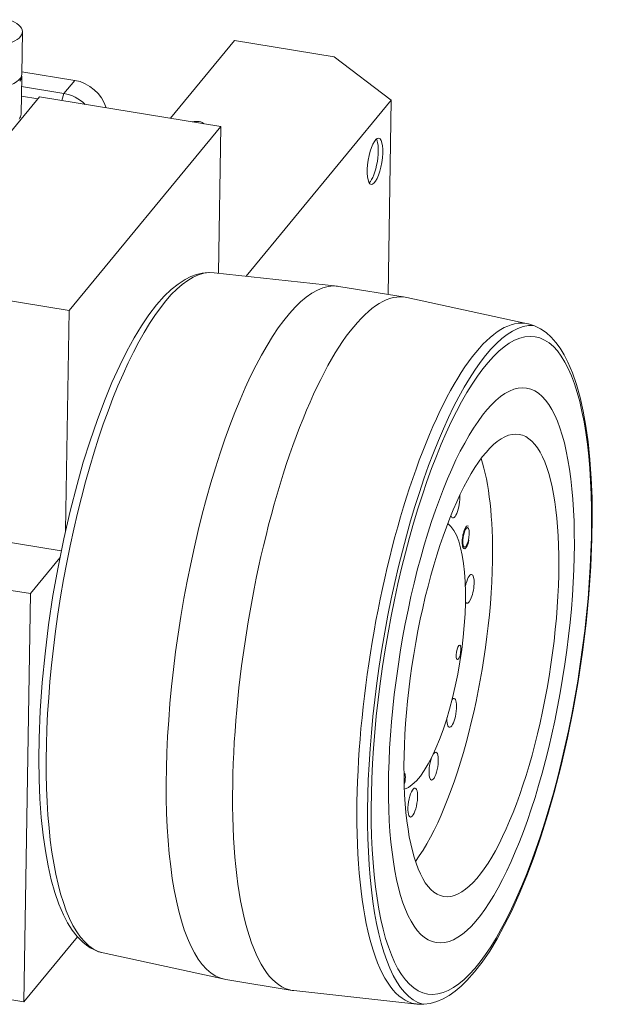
# Model space of a CAD drawing. Header units: millimetres. Extents: x 0 to 3066, y -1 to 2172.
# Tile 24 of 31: x 1985 to 2236, y 713 to 1134. Entities that reach past the tile are written whole.
import ezdxf
from ezdxf.lldxf.tags import DXFTag

# ---------------------------------------------------------------- set-up
doc = ezdxf.new("R2010")
doc.units = ezdxf.units.MM
doc.layers.add('1', color=7, linetype='Continuous', true_color=0xffffff)
tags = doc.linetypes.add('DASHED', pattern=[25.72, 12.86, -12.86]).pattern_tags.tags
tags[6:7] = [DXFTag(74, 4), DXFTag(75, 0), DXFTag(340, '0'), DXFTag(46, 0.0), DXFTag(50, 0.0), DXFTag(44, 0.0), DXFTag(45, 0.0)]
tags[4:5] = [DXFTag(74, 4), DXFTag(75, 0), DXFTag(340, '0'), DXFTag(46, 0.0), DXFTag(50, 0.0), DXFTag(44, 0.0), DXFTag(45, 0.0)]

msp = doc.modelspace()

# ---------------------------------------------------------------- linework, layer by layer
at = {"layer": '1', "color": 7, "linetype": 'Continuous', "lineweight": 13}
for p, q in [((1985.824, 1110.283), (1986.107, 1128.346)), ((2049.352, 1091.411), (2076.682, 1124.577)), ((2076.682, 1124.577), (2119.152, 1117.654)), ((2119.152, 1117.654), (2143.502, 1099.136)), ((2008.439, 1107.621), (1985.835, 1111.305)), ((1985.554, 1093.124), (1985.809, 1109.38)), ((2003.814, 1102.009), (2008.439, 1107.621)), ((1985.736, 1104.956), (2003.814, 1102.009)), ((2003.814, 1102.009), (2003.01, 1098.965)), ((1928.943, 1022.37), (1993.357, 1100.539)), ((1992.698, 1099.741), (1985.671, 1100.886)), ((1993.357, 1100.539), (2070.746, 1087.924)), ((2081.569, 1023.98), (2143.502, 1099.136)), ((2143.502, 1099.136), (2142.2, 1016.187)), ((2006.007, 1009.361), (2070.746, 1087.924)), ((2070.746, 1087.924), (2069.764, 1025.276)), ((2120.567, 1019.698), (2067.992, 1025.469)), ((2006.007, 1009.361), (1940.688, 1020.009)), ((2149.546, 1014.992), (2121.233, 1019.607)), ((2201.893, 1003.642), (2150.206, 1014.866)), ((2004.531, 915.273), (2006.007, 1009.361)), ((2002.695, 906.679), (1950.597, 915.172)), ((1989.528, 888.366), (2002.091, 903.611)), ((1935.733, 897.135), (1989.528, 888.366)), ((1986.793, 714.059), (1989.528, 888.366)), ((2009.622, 741.761), (1986.793, 714.059)), ((2020.621, 734.864), (2072.308, 723.64)), ((1986.793, 714.059), (1909.404, 726.674)), ((2072.968, 723.515), (2101.281, 718.9)), ((2101.946, 718.809), (2154.522, 713.038))]:
    msp.add_line(p, q, dxfattribs=at)
for points in [[(2067.896, 1025.423), (2065.407, 1025.572), (2062.905, 1025.286), (2060.434, 1024.688), (2058.007, 1023.778), (2055.629, 1022.584), (2052.583, 1020.619), (2049.602, 1018.221), (2046.671, 1015.406), (2043.389, 1011.716), (2040.151, 1007.514), (2036.955, 1002.812), (2033.804, 997.624), (2030.702, 991.966), (2027.658, 985.858), (2024.327, 978.509), (2021.094, 970.658), (2017.972, 962.341), (2014.977, 953.602), (2012.122, 944.483), (2009.423, 935.031), (2006.458, 923.53), (2003.749, 911.718), (2001.314, 899.68), (1999.172, 887.503), (1997.307, 875.054), (1995.775, 862.647), (1994.588, 850.375), (1993.755, 838.331), (1993.282, 826.604), (1993.166, 817.669), (1993.276, 809.024), (1993.612, 800.708), (1994.173, 792.756), (1994.958, 785.203), (1995.906, 778.446), (1997.051, 772.098), (1998.393, 766.18), (1999.931, 760.708), (2001.668, 755.697), (2003.609, 751.158), (2005.405, 747.716), (2007.366, 744.619), (2009.505, 741.875), (2011.843, 739.502), (2013.42, 738.21), (2015.086, 737.094), (2016.836, 736.163), (2018.656, 735.387), (2020.554, 734.9)], [(2154.651, 713.064), (2157.433, 712.959), (2160.217, 713.336), (2162.958, 714.112), (2165.642, 715.261), (2168.266, 716.753), (2170.837, 718.568), (2173.365, 720.691), (2175.857, 723.116), (2179.136, 726.804), (2182.371, 731.004), (2185.564, 735.703), (2188.713, 740.887), (2191.812, 746.54), (2194.853, 752.643), (2198.181, 759.984), (2201.411, 767.828), (2204.531, 776.135), (2207.524, 784.865), (2210.377, 793.975), (2213.075, 803.416), (2216.038, 814.905), (2218.747, 826.705), (2221.181, 838.731), (2223.324, 850.896), (2225.191, 863.334), (2226.724, 875.731), (2227.914, 887.993), (2228.751, 900.03), (2229.228, 911.751), (2229.347, 920.682), (2229.242, 929.325), (2228.91, 937.641), (2228.354, 945.593), (2227.575, 953.148), (2226.632, 959.908), (2225.492, 966.26), (2224.157, 972.184), (2222.625, 977.662), (2220.895, 982.681), (2218.962, 987.229), (2217.371, 990.326), (2215.652, 993.15), (2213.794, 995.694), (2211.784, 997.95), (2209.608, 999.899), (2207.259, 1001.514), (2204.743, 1002.767), (2202.073, 1003.553)]]:
    msp.add_lwpolyline(points, dxfattribs=at)
for centre, major_axis, ratio, start_param, end_param in [((1971.109, 1128.582), (-14.998, 0.235), 0.429104, 2.2579584, 4.0544585), ((1970.825, 1110.519), (-14.998, 0.235), 0.429104, 2.0671067, 3.1416295), ((1970.811, 1109.616), (14.998, -0.235), 0.429104, 5.9532568, 6.3534171), ((2008.226, 1094.074), (11.576, -9.539), 0.8545385, 0.9006764, 2.1693131), ((2003.602, 1088.462), (-11.576, 9.539), 0.8545385, 4.6130549, 5.3109057), ((1970.556, 1093.359), (-14.998, 0.235), 0.429104, 2.8116641, 3.141605), ((2060.569, 1088.784), (-3.1, 0.049), 0.429104, 3.4138682, 5.3511509), ((2134.725, 1073.364), (-1.609, -9.87), 0.2926324, 0.3329261, 2.8086974), ((2044.958, 880.061), (23.688, 145.319), 0.2926324, 0.0153307, 3.1261947), ((2097.1, 871.561), (24.133, 148.046), 0.2926324, 0.0000154, 3.1415099), ((2125.413, 866.946), (-24.133, -148.046), 0.2926324, 3.1261947, 5.1777528), ((2177.556, 858.446), (-23.688, -145.319), 0.2926324, 3.1261947, 5.1777528), ((2177.556, 858.446), (-23.688, -145.319), 0.2926324, 3.1229549, 3.1261947), ((2153.727, 862.331), (-16.089, -98.697), 0.2926324, 2.0361602, 2.6293321), ((2170.777, 926.874), (1.006, 6.169), 0.2926324, 2.6076355, 5.3803856), ((2156.086, 861.946), (9.331, 57.244), 0.2926324, 3.2801327, 6.1446761), ((2175.467, 912.446), (-0.804, -4.935), 0.2926324, 2.9274587, 7.6398477), ((2153.727, 862.331), (-16.089, -98.697), 0.2926324, 0.5121932, 2.0361602), ((2176.848, 890.389), (1.006, 6.169), 0.2926324, 0, 1.4335634), ((2176.848, 890.389), (1.006, 6.169), 0.2926324, 2.7555849, 6.2831853), ((2169.374, 837.467), (1.006, 6.169), 0.2926324, 2.0361602, 6.2831853), ((2169.374, 837.467), (1.006, 6.169), 0.2926324, 0, 0.4341443), ((2169.374, 837.467), (1.006, 6.169), 0.2926324, 1.9847166, 2.0361602), ((2148.553, 808.605), (0.499, 3.06), 0.2926324, 0, 0.0697195), ((2148.553, 808.605), (0.499, 3.06), 0.2926324, 4.1915873, 6.2831853), ((2125.413, 866.946), (-24.133, -148.046), 0.2926324, 5.1777528, 6.2831853), ((2177.556, 858.446), (-23.688, -145.319), 0.2926324, 5.1777528, 6.2831853), ((2125.413, 866.946), (-24.133, -148.046), 0.2926324, 0, 0.0153307), ((2177.556, 858.446), (-23.688, -145.319), 0.2926324, 0, 0.0153307), ((2177.556, 858.446), (-23.688, -145.319), 0.2926324, 0.0153307, 0.0174905)]:
    msp.add_ellipse(centre, major_axis=major_axis, ratio=ratio, start_param=start_param, end_param=end_param, dxfattribs=at)
for centre, major_axis in [((2136.612, 1073.056), (1.609, 9.87)), ((2182.04, 857.715), (22.885, 140.391)), ((2182.04, 857.715), (19.306, 118.437)), ((2182.04, 857.715), (-16.089, -98.697)), ((2175.467, 912.446), (-0.684, -4.195)), ((2172.272, 863.28), (0.499, 3.06)), ((2161.658, 814.66), (0.965, 5.922)), ((2152.735, 799.11), (1.006, 6.169))]:
    msp.add_ellipse(centre, major_axis=major_axis, ratio=0.2926324, dxfattribs=at)
at = {"layer": '1', "color": 7, "linetype": 'DASHED', "lineweight": 13}
msp.add_ellipse((2182.04, 857.715), major_axis=(23.65, 145.085), ratio=0.2926324, start_param=0.0333224, end_param=3.1082082, dxfattribs=at)

doc.saveas('drawing.dxf')
